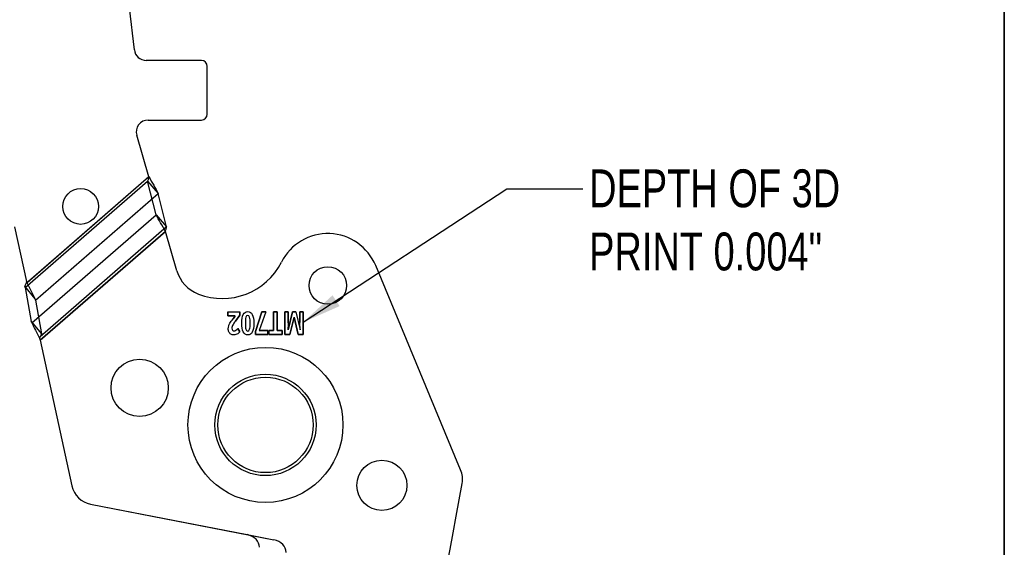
# Model space of a CAD drawing. Header units: inches. Extents: x 0.1 to 87.3, y 0.1 to 33.9.
# Tile 78 of 161: x 29.1 to 32.4, y 8.3 to 10.1. Entities that reach past the tile are written whole.
import ezdxf

# ---------------------------------------------------------------- set-up
doc = ezdxf.new("R2010")
doc.units = ezdxf.units.IN
doc.header["$MEASUREMENT"] = 0
doc.layers.add('BOARDER_2', color=5, linetype='Continuous', lineweight=35)
doc.layers.add('NOTES', color=5, linetype='Continuous')
doc.styles.add('SLDTEXTSTYLE0', font='TXT', dxfattribs={"width": 0.75})
doc.dimstyles.new('SLDDIMSTYLE4', dxfattribs={"dimtxt": 0.18, "dimasz": 0.13, "dimexe": 0, "dimexo": 0.0625, "dimgap": 0, "dimtad": 0, "dimtih": 1, "dimtoh": 1, "dimdec": 0, "dimrnd": 1e-09, "dimzin": 0, "dimdsep": 46, "dimtxsty": 'Standard', "dimsah": 1, "dimcen": 0.09, "dimadec": 0, "dimazin": 0, "dimtfac": 0.13, "dimtdec": 0, "dimtofl": 0, "dimtmove": 0, "dimatfit": 3, "dimfxl": 0, "dimfrac": 2, "dimtolj": 1, "dimtzin": 0, "dimarcsym": 0})

msp = doc.modelspace()

# ---------------------------------------------------------------- linework, layer by layer
at = {"color": 7, "linetype": 'Continuous', "lineweight": 25}
for p, q in [((29.744929, 9.951263), (29.562954, 9.951263)), ((29.744929, 9.951263), (29.562954, 9.951263)), ((29.764614, 9.774097), (29.764614, 9.931578)), ((29.764614, 9.774097), (29.764614, 9.931578)), ((29.569399, 9.754412), (29.744929, 9.754412)), ((29.569399, 9.754412), (29.744929, 9.754412)), ((29.571525, 9.566959), (29.5316, 9.704033)), ((29.571525, 9.566959), (29.5316, 9.704033)), ((29.571525, 9.566959), (29.164944, 9.213872)), ((29.571525, 9.566959), (29.169343, 9.217693)), ((29.163319, 9.201443), (29.567683, 9.552604)), ((29.595379, 9.441759), (29.567683, 9.552604)), ((29.567683, 9.552604), (29.602594, 9.512404)), ((29.197299, 9.160434), (29.602594, 9.512404)), ((29.63029, 9.401558), (29.602594, 9.512404)), ((29.185168, 9.085519), (29.595379, 9.441759)), ((29.595379, 9.441759), (29.63029, 9.401558)), ((29.127944, 9.402086), (29.16741, 9.221424)), ((29.127944, 9.402086), (29.16741, 9.221424)), ((29.63029, 9.401558), (29.212674, 9.038888)), ((29.626448, 9.387204), (29.212495, 9.027714)), ((29.212495, 9.027714), (29.626448, 9.387204)), ((29.664272, 9.257344), (29.626448, 9.387204)), ((29.664272, 9.257344), (29.626448, 9.387204)), ((30.601033, 8.599617), (30.320495, 9.274196)), ((30.601033, 8.599617), (30.320495, 9.274196)), ((29.196548, 9.164621), (29.162475, 9.205732)), ((29.163319, 9.201443), (29.183019, 9.089931)), ((29.169343, 9.217693), (29.16741, 9.221424)), ((29.197299, 9.160434), (29.216996, 9.048935)), ((29.832204, 9.121198), (29.872098, 9.121198)), ((29.832204, 9.107892), (29.832204, 9.121198)), ((29.832204, 9.121198), (29.832204, 9.107892)), ((29.832204, 9.121198), (29.872098, 9.121198)), ((29.857063, 9.107892), (29.832204, 9.107892)), ((29.832204, 9.107892), (29.857063, 9.107892)), ((29.849733, 9.098131), (29.857063, 9.107186)), ((29.857063, 9.107186), (29.849733, 9.098131)), ((29.872098, 9.110194), (29.857766, 9.091225)), ((29.857766, 9.091225), (29.872098, 9.110194)), ((29.872098, 9.121198), (29.872098, 9.110194)), ((29.872098, 9.110194), (29.872098, 9.121198)), ((29.923468, 9.056432), (29.945049, 9.121198)), ((29.945049, 9.121198), (29.923468, 9.056432)), ((29.957695, 9.121198), (29.936267, 9.059809)), ((29.957695, 9.121198), (29.936267, 9.059809)), ((29.945049, 9.121198), (29.957695, 9.121198)), ((29.957695, 9.121198), (29.945049, 9.121198)), ((29.983667, 9.121198), (29.995763, 9.121198)), ((29.983667, 9.059609), (29.983667, 9.121198)), ((29.983667, 9.121198), (29.983667, 9.059609)), ((29.995763, 9.121198), (29.983667, 9.121198)), ((29.995763, 9.121198), (29.995763, 9.059609)), ((29.995763, 9.059609), (29.995763, 9.121198)), ((30.020037, 9.121198), (30.031325, 9.121198)), ((30.020037, 9.046395), (30.020037, 9.121198)), ((30.020037, 9.121198), (30.020037, 9.046395)), ((30.031325, 9.121198), (30.020037, 9.121198)), ((30.031091, 9.062617), (30.045798, 9.121198)), ((30.045798, 9.121198), (30.031091, 9.062617)), ((30.031325, 9.121198), (30.031325, 9.085792)), ((30.031325, 9.085792), (30.031325, 9.121198)), ((30.050845, 9.103595), (30.036512, 9.046395)), ((30.036512, 9.046395), (30.050845, 9.103595)), ((30.045798, 9.121198), (30.056887, 9.121198)), ((30.056887, 9.121198), (30.045798, 9.121198)), ((30.06458, 9.046395), (30.051079, 9.103595)), ((30.051079, 9.103595), (30.06458, 9.046395)), ((30.056887, 9.121198), (30.070634, 9.062525)), ((30.056887, 9.121198), (30.070634, 9.062525)), ((30.070236, 9.121198), (30.081056, 9.121198)), ((30.070236, 9.086406), (30.070236, 9.121198)), ((30.070236, 9.121198), (30.070236, 9.086406)), ((30.081056, 9.121198), (30.070236, 9.121198)), ((30.081056, 9.121198), (30.081056, 9.046395)), ((30.081056, 9.046395), (30.081056, 9.121198)), ((29.183019, 9.089931), (29.216996, 9.048935)), ((29.865693, 9.066209), (29.87225, 9.056018)), ((29.87225, 9.056018), (29.865693, 9.066209)), ((29.923468, 9.046503), (29.923468, 9.056432)), ((29.923468, 9.056432), (29.923468, 9.046503)), ((29.964416, 9.046503), (29.923468, 9.046503)), ((29.923468, 9.046503), (29.964416, 9.046503)), ((29.936267, 9.059809), (29.964416, 9.059809)), ((29.964416, 9.059809), (29.936267, 9.059809)), ((29.964416, 9.059809), (29.964416, 9.046503)), ((29.964416, 9.046503), (29.964416, 9.059809)), ((29.968163, 9.059609), (29.983667, 9.059609)), ((29.968163, 9.046395), (29.968163, 9.059609)), ((29.968163, 9.059609), (29.968163, 9.046395)), ((29.983667, 9.059609), (29.968163, 9.059609)), ((30.011255, 9.046395), (29.968163, 9.046395)), ((29.968163, 9.046395), (30.011255, 9.046395)), ((29.995763, 9.059609), (30.011255, 9.059609)), ((30.011255, 9.059609), (29.995763, 9.059609)), ((30.011255, 9.059609), (30.011255, 9.046395)), ((30.011255, 9.046395), (30.011255, 9.059609)), ((30.036512, 9.046395), (30.020037, 9.046395)), ((30.020037, 9.046395), (30.036512, 9.046395)), ((30.081056, 9.046395), (30.06458, 9.046395)), ((30.06458, 9.046395), (30.081056, 9.046395)), ((29.21101, 9.034511), (29.212495, 9.027714)), ((29.21101, 9.034511), (29.212495, 9.027714)), ((29.212495, 9.027714), (29.317462, 8.5472)), ((29.212495, 9.027714), (29.317462, 8.5472)), ((29.379364, 8.486711), (29.98461, 8.369063)), ((29.379364, 8.486711), (29.896395, 8.38621)), ((29.896395, 8.38621), (29.98461, 8.369063))]:
    msp.add_line(p, q, dxfattribs=at)
for centre, radius in [((29.346466, 9.469349), 0.059055), ((29.346466, 9.469349), 0.059055), ((30.162388, 9.20848), 0.062008), ((30.162388, 9.20848), 0.062008), ((29.95663, 8.748364), 0.255906), ((29.95663, 8.748364), 0.255906), ((29.95663, 8.748364), 0.255906), ((29.95663, 8.748364), 0.255906), ((29.541184, 8.870656), 0.094488), ((29.541184, 8.870656), 0.094488), ((29.95663, 8.748364), 0.167323), ((29.95663, 8.748364), 0.15748), ((29.95663, 8.748364), 0.15748), ((30.341066, 8.548968), 0.082677), ((30.341066, 8.548968), 0.082677)]:
    msp.add_circle(centre, radius, dxfattribs=at)
for centre, radius, start, end in [((-4.061445, 6.245018), 33.793008, 6.356301, 7.8695404), ((-4.061445, 6.245018), 33.793008, 6.356301, 7.8695404), ((29.562954, 9.990633), 0.03937, 186.356301, 270), ((29.562954, 9.990633), 0.03937, 186.356301, 270), ((29.744929, 9.931578), 0.019685, 0, 90), ((29.744929, 9.931578), 0.019685, 0, 90), ((29.569399, 9.715042), 0.03937, 90, 196.23884), ((29.569399, 9.715042), 0.03937, 90, 196.23884), ((29.744929, 9.774097), 0.019685, 270, 0), ((29.744929, 9.774097), 0.019685, 270, 0), ((30.162365, 9.208434), 0.17126, 22.581021, 153.161315), ((30.162365, 9.208434), 0.17126, 22.581021, 153.161315), ((29.814025, 9.384688), 0.219132, 248.854045, 333.161315), ((29.814025, 9.384688), 0.219132, 248.854045, 333.161315), ((29.777529, 9.290332), 0.117964, 196.23884, 248.854045), ((29.777529, 9.290332), 0.117964, 196.23884, 248.854045), ((30.528329, 8.569381), 0.07874, 349.853055, 22.580983), ((30.528329, 8.569381), 0.07874, 349.853055, 22.580983), ((3.477829, 13.41068), 27.559055, 346.1748857, 349.8530553), ((3.477829, 13.41068), 27.559055, 346.1748857, 349.8530553), ((29.394388, 8.564004), 0.07874, 192.322586, 258.999907), ((29.394388, 8.564004), 0.07874, 192.322586, 258.999907)]:
    msp.add_arc(centre, radius, start, end, dxfattribs=at)
for centre, major_axis, ratio, start_param, end_param in [((29.15801, 9.207851), (-0.005204, 0.021445), 0.17572799, 4.36662987, 4.57088991), ((29.15801, 9.207851), (-0.038512, 0.158696), 0.17572799, 4.36662987, 4.39413266), ((29.888883, 8.347564), (-0.047471, 0.009227), 0.8141078, 3.29853774, 4.71238543), ((29.977098, 8.330416), (-0.047471, 0.009227), 0.8141078, 3.29853774, 4.71238551)]:
    msp.add_ellipse(centre, major_axis=major_axis, ratio=ratio, start_param=start_param, end_param=end_param, dxfattribs=at)
for points, knots in [([(29.571525, 9.566959), (29.571124, 9.565367), (29.570723, 9.563773), (29.570315, 9.562188), (29.5699, 9.560572), (29.569478, 9.558961), (29.569043, 9.557367), (29.568605, 9.555762), (29.568154, 9.554171), (29.567683, 9.552604)], [0, 0, 0, 0, 0.000125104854, 0.000125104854, 0.000125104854, 0.000252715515, 0.000252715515, 0.000252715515, 0.000381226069, 0.000381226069, 0.000381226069, 0.000381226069]), ([(29.571525, 9.566959), (29.576933, 9.557593), (29.582327, 9.548254), (29.592812, 9.529909), (29.597837, 9.521018), (29.602594, 9.512404)], [0, 0, 0, 0, 0.5, 0.5, 1, 1, 1, 1]), ([(29.626448, 9.387204), (29.62104, 9.396569), (29.615646, 9.405908), (29.605161, 9.424253), (29.600136, 9.433144), (29.595379, 9.441759)], [0, 0, 0, 0, 0.5, 0.5, 1, 1, 1, 1]), ([(29.626448, 9.387204), (29.626849, 9.388796), (29.62725, 9.390389), (29.627658, 9.391974), (29.628073, 9.393591), (29.628495, 9.395201), (29.62893, 9.396795), (29.629368, 9.3984), (29.629819, 9.399991), (29.63029, 9.401558)], [0, 0, 0, 0, 0.000125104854, 0.000125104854, 0.000125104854, 0.000252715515, 0.000252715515, 0.000252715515, 0.000381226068, 0.000381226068, 0.000381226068, 0.000381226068]), ([(29.216996, 9.048935), (29.216257, 9.047267), (29.215517, 9.0456), (29.214791, 9.043927), (29.214064, 9.042254), (29.213353, 9.040576), (29.212674, 9.038888)], [0, 0, 0, 0, 0.000141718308, 0.000141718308, 0.000141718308, 0.000283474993, 0.000283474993, 0.000283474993, 0.000283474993])]:
    msp.add_open_spline(points, degree=3, knots=knots, dxfattribs=at)
for points in [[(29.164944, 9.213872), (29.164098, 9.211157), (29.163285, 9.208433), (29.162475, 9.205732)], [(29.16741, 9.221424), (29.166571, 9.218913), (29.165731, 9.216401), (29.164944, 9.213872)], [(29.196548, 9.164621), (29.188142, 9.181478), (29.178734, 9.199575), (29.169343, 9.217693)], [(29.87814, 9.083797), (29.87814, 9.096857), (29.87978, 9.106542), (29.883047, 9.112803)], [(29.87814, 9.083797), (29.87814, 9.096857), (29.87978, 9.106542), (29.883047, 9.112803)], [(29.883047, 9.112803), (29.886314, 9.11908), (29.891337, 9.122227), (29.898128, 9.122227)], [(29.883047, 9.112803), (29.886314, 9.11908), (29.891337, 9.122227), (29.898128, 9.122227)], [(29.892039, 9.103441), (29.890798, 9.09942), (29.890166, 9.092867), (29.890166, 9.083797)], [(29.892039, 9.103441), (29.890798, 9.09942), (29.890166, 9.092867), (29.890166, 9.083797)], [(29.898128, 9.109488), (29.895318, 9.109488), (29.893292, 9.107478), (29.892039, 9.103441)], [(29.898128, 9.109488), (29.895318, 9.109488), (29.893292, 9.107478), (29.892039, 9.103441)], [(29.898128, 9.122227), (29.904709, 9.122227), (29.909674, 9.118988), (29.913023, 9.112496)], [(29.898128, 9.122227), (29.904709, 9.122227), (29.909674, 9.118988), (29.913023, 9.112496)], [(29.904241, 9.103518), (29.903035, 9.107493), (29.900997, 9.109488), (29.898128, 9.109488)], [(29.904241, 9.103518), (29.903035, 9.107493), (29.900997, 9.109488), (29.898128, 9.109488)], [(29.906056, 9.083797), (29.906056, 9.092974), (29.905447, 9.099543), (29.904241, 9.103518)], [(29.906056, 9.083797), (29.906056, 9.092974), (29.905447, 9.099543), (29.904241, 9.103518)], [(29.913023, 9.112496), (29.916372, 9.10602), (29.918035, 9.096458), (29.918035, 9.083797)], [(29.913023, 9.112496), (29.916372, 9.10602), (29.918035, 9.096458), (29.918035, 9.083797)], [(29.185168, 9.085519), (29.184451, 9.086989), (29.183735, 9.08846), (29.183019, 9.089931)], [(29.185168, 9.085519), (29.193034, 9.069372), (29.201949, 9.052007), (29.21101, 9.034511)], [(29.833796, 9.065595), (29.833796, 9.069033), (29.834264, 9.072271), (29.835189, 9.075279)], [(29.833796, 9.065595), (29.833796, 9.069033), (29.834264, 9.072271), (29.835189, 9.075279)], [(29.835189, 9.075279), (29.836115, 9.078302), (29.837543, 9.081403), (29.839475, 9.084564)], [(29.835189, 9.075279), (29.836115, 9.078302), (29.837543, 9.081403), (29.839475, 9.084564)], [(29.839475, 9.084564), (29.841419, 9.087741), (29.844838, 9.092253), (29.849733, 9.098131)], [(29.839475, 9.084564), (29.841419, 9.087741), (29.844838, 9.092253), (29.849733, 9.098131)], [(29.846641, 9.073268), (29.846068, 9.071381), (29.845787, 9.069447), (29.845787, 9.067436)], [(29.846641, 9.073268), (29.846068, 9.071381), (29.845787, 9.069447), (29.845787, 9.067436)], [(29.849452, 9.079377), (29.848152, 9.077182), (29.847215, 9.075141), (29.846641, 9.073268)], [(29.849452, 9.079377), (29.848152, 9.077182), (29.847215, 9.075141), (29.846641, 9.073268)], [(29.857766, 9.091225), (29.853527, 9.085531), (29.850752, 9.081571), (29.849452, 9.079377)], [(29.857766, 9.091225), (29.853527, 9.085531), (29.850752, 9.081571), (29.849452, 9.079377)], [(29.883199, 9.055051), (29.879826, 9.061604), (29.87814, 9.071181), (29.87814, 9.083797)], [(29.883199, 9.055051), (29.879826, 9.061604), (29.87814, 9.071181), (29.87814, 9.083797)], [(29.890166, 9.083797), (29.890166, 9.074634), (29.890798, 9.068035), (29.892063, 9.064029)], [(29.890166, 9.083797), (29.890166, 9.074634), (29.890798, 9.068035), (29.892063, 9.064029)], [(29.904217, 9.064029), (29.905447, 9.068035), (29.906056, 9.074634), (29.906056, 9.083797)], [(29.904217, 9.064029), (29.905447, 9.068035), (29.906056, 9.074634), (29.906056, 9.083797)], [(29.918035, 9.083797), (29.918035, 9.070598), (29.916407, 9.060868), (29.913164, 9.054621)], [(29.918035, 9.083797), (29.918035, 9.070598), (29.916407, 9.060868), (29.913164, 9.054621)], [(30.031266, 9.080021), (30.03122, 9.077827), (30.031044, 9.072041), (30.03074, 9.062617)], [(30.031266, 9.080021), (30.03122, 9.077827), (30.031044, 9.072041), (30.03074, 9.062617)], [(30.031325, 9.085792), (30.031325, 9.084119), (30.031302, 9.082201), (30.031266, 9.080021)], [(30.031325, 9.085792), (30.031325, 9.084119), (30.031302, 9.082201), (30.031266, 9.080021)], [(30.070985, 9.062525), (30.070482, 9.07445), (30.070236, 9.082415), (30.070236, 9.086406)], [(30.070985, 9.062525), (30.070482, 9.07445), (30.070236, 9.082415), (30.070236, 9.086406)], [(29.212674, 9.038888), (29.212094, 9.037447), (29.21154, 9.035986), (29.21101, 9.034511)], [(29.836068, 9.055051), (29.834557, 9.058121), (29.833796, 9.061635), (29.833796, 9.065595)], [(29.836068, 9.055051), (29.834557, 9.058121), (29.833796, 9.061635), (29.833796, 9.065595)], [(29.842426, 9.047884), (29.839698, 9.049587), (29.837578, 9.051982), (29.836068, 9.055051)], [(29.842426, 9.047884), (29.839698, 9.049587), (29.837578, 9.051982), (29.836068, 9.055051)], [(29.851876, 9.045321), (29.848304, 9.045336), (29.845166, 9.04618), (29.842426, 9.047884)], [(29.851876, 9.045321), (29.848304, 9.045336), (29.845166, 9.04618), (29.842426, 9.047884)], [(29.845787, 9.067436), (29.845787, 9.064428), (29.846419, 9.062203), (29.847684, 9.06073)], [(29.845787, 9.067436), (29.845787, 9.064428), (29.846419, 9.062203), (29.847684, 9.06073)], [(29.847684, 9.06073), (29.848937, 9.059256), (29.850623, 9.058535), (29.85273, 9.058535)], [(29.847684, 9.06073), (29.848937, 9.059256), (29.850623, 9.058535), (29.85273, 9.058535)], [(29.859218, 9.04638), (29.857028, 9.045674), (29.854581, 9.045336), (29.851876, 9.045321)], [(29.859218, 9.04638), (29.857028, 9.045674), (29.854581, 9.045336), (29.851876, 9.045321)], [(29.85273, 9.058535), (29.854944, 9.058535), (29.857086, 9.059195), (29.859171, 9.06053)], [(29.85273, 9.058535), (29.854944, 9.058535), (29.857086, 9.059195), (29.859171, 9.06053)], [(29.859171, 9.06053), (29.861255, 9.06185), (29.863433, 9.063753), (29.865693, 9.066209)], [(29.859171, 9.06053), (29.861255, 9.06185), (29.863433, 9.063753), (29.865693, 9.066209)], [(29.86526, 9.049373), (29.86341, 9.048068), (29.861396, 9.04707), (29.859218, 9.04638)], [(29.86526, 9.049373), (29.86341, 9.048068), (29.861396, 9.04707), (29.859218, 9.04638)], [(29.87225, 9.056018), (29.86944, 9.052887), (29.86711, 9.050662), (29.86526, 9.049373)], [(29.87225, 9.056018), (29.86944, 9.052887), (29.86711, 9.050662), (29.86526, 9.049373)], [(29.898128, 9.045229), (29.891548, 9.045229), (29.886571, 9.048498), (29.883199, 9.055051)], [(29.898128, 9.045229), (29.891548, 9.045229), (29.886571, 9.048498), (29.883199, 9.055051)], [(29.892063, 9.064029), (29.893328, 9.060024), (29.895342, 9.058013), (29.898128, 9.058013)], [(29.892063, 9.064029), (29.893328, 9.060024), (29.895342, 9.058013), (29.898128, 9.058013)], [(29.898128, 9.058013), (29.900962, 9.058013), (29.903, 9.060024), (29.904217, 9.064029)], [(29.898128, 9.058013), (29.900962, 9.058013), (29.903, 9.060024), (29.904217, 9.064029)], [(29.913164, 9.054621), (29.909908, 9.04836), (29.904897, 9.045229), (29.898128, 9.045229)], [(29.913164, 9.054621), (29.909908, 9.04836), (29.904897, 9.045229), (29.898128, 9.045229)]]:
    msp.add_open_spline(points, degree=3, dxfattribs=at)
at = {"layer": 'BOARDER_2'}
msp.add_line((32.39581, 13.679154), (32.39581, 1.721149), dxfattribs=at)

# ---------------------------------------------------------------- texts
at = {"layer": 'NOTES', "insert": (31.025044, 9.591654), "char_height": 0.125, "attachment_point": 1, "style": 'SLDTEXTSTYLE0'}
msp.add_mtext('DEPTH OF 3D ^JPRINT 0.004"', dxfattribs=at)

# ---------------------------------------------------------------- leaders
at = {"layer": 'NOTES'}
msp.add_leader([(30.081056, 9.087166), (30.753809, 9.527998), (31.003809, 9.527998)], dimstyle='SLDDIMSTYLE4', dxfattribs=at)

doc.saveas('drawing.dxf')
